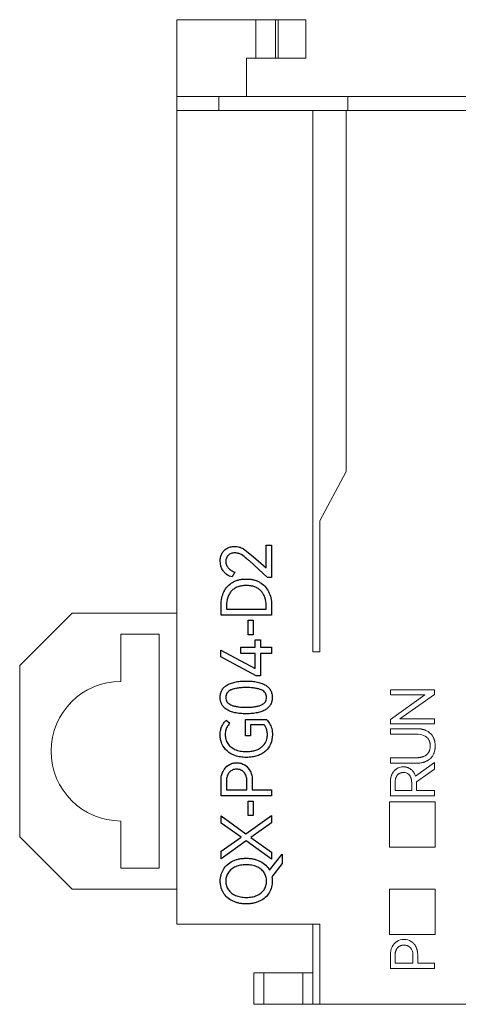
# Model space of a CAD drawing. Header units: millimetres. Extents: x 0 to 427, y 0 to 299.
# Tile 16 of 38: x 104 to 116, y 226 to 255. Entities that reach past the tile are written whole.
import ezdxf

# ---------------------------------------------------------------- set-up
doc = ezdxf.new("R2010")
doc.units = ezdxf.units.MM
doc.header["$LTSCALE"] = 23.1
doc.header["$MEASUREMENT"] = 0
doc.layers.get('0').update_dxf_attribs({"lineweight": 18})
doc.layers.add('丝印-PG04-D2_DXF_CONTINUOUS_LINE', color=7, linetype='Continuous')

msp = doc.modelspace()

# ---------------------------------------------------------------- linework, layer by layer
at = {"color": 7, "linetype": 'Continuous', "lineweight": 0}
for p, q in [((108.338, 228.669), (108.338, 254.569)), ((112.038, 254.569), (108.338, 254.569)), ((110.603, 253.469), (110.603, 254.569)), ((111.169, 254.569), (111.169, 253.469)), ((111.238, 253.469), (111.238, 254.569)), ((112.038, 254.569), (112.038, 253.469)), ((110.338, 252.369), (110.338, 253.469)), ((110.338, 253.469), (112.038, 253.469)), ((108.338, 252.369), (207.338, 252.369)), ((109.538, 252.369), (109.538, 251.969)), ((113.238, 252.369), (113.238, 251.969)), ((108.338, 251.969), (128.511, 251.969)), ((103.838, 236.069), (105.338, 237.569)), ((108.338, 237.569), (105.338, 237.569)), ((106.738, 235.619), (106.738, 236.969)), ((107.838, 236.969), (106.738, 236.969)), ((107.838, 236.969), (107.838, 230.269)), ((103.838, 231.169), (103.838, 236.069)), ((106.738, 230.269), (106.738, 231.619)), ((105.338, 229.669), (103.838, 231.169)), ((106.738, 230.269), (107.838, 230.269)), ((108.338, 229.669), (105.338, 229.669)), ((108.338, 228.669), (112.438, 228.669)), ((112.238, 226.369), (112.238, 228.669)), ((112.438, 228.669), (112.438, 226.369)), ((110.541, 226.369), (110.541, 227.269)), ((112.238, 227.269), (110.541, 227.269)), ((110.834, 227.269), (110.834, 226.369)), ((111.945, 226.369), (111.945, 227.269)), ((110.541, 226.369), (207.138, 226.369))]:
    msp.add_line(p, q, dxfattribs=at)
at = {"color": 32, "linetype": 'Continuous', "lineweight": 0, "true_color": 0xcd6928}
for p, q in [((112.238, 251.969), (112.238, 236.469)), ((113.188, 241.629), (113.188, 251.969)), ((112.438, 240.218), (113.188, 241.629)), ((112.438, 236.469), (112.438, 240.218)), ((112.238, 236.469), (112.438, 236.469)), ((114.456, 235.376), (114.456, 235.231)), ((115.721, 235.376), (114.456, 235.376)), ((114.456, 235.231), (115.446, 235.231)), ((115.446, 235.231), (114.456, 234.528)), ((114.729, 234.543), (115.721, 235.247)), ((115.721, 235.247), (115.721, 235.376)), ((114.456, 234.528), (114.456, 234.398)), ((114.456, 234.398), (115.721, 234.398)), ((115.721, 234.543), (114.729, 234.543)), ((115.721, 234.398), (115.721, 234.543)), ((114.456, 234.263), (114.456, 234.109)), ((115.209, 234.263), (114.456, 234.263)), ((114.456, 234.109), (115.185, 234.109)), ((114.456, 233.43), (114.456, 233.276)), ((115.185, 233.43), (114.456, 233.43)), ((114.456, 233.276), (115.209, 233.276)), ((115.721, 233.296), (115.176, 232.904)), ((115.721, 233.108), (115.721, 233.296)), ((115.202, 232.741), (115.721, 233.108)), ((114.456, 232.726), (114.456, 232.337)), ((114.59, 232.491), (114.59, 232.707)), ((115.067, 232.707), (115.067, 232.491)), ((115.202, 232.491), (115.202, 232.741)), ((115.067, 232.491), (114.59, 232.491)), ((115.721, 232.491), (115.202, 232.491)), ((115.721, 232.337), (115.721, 232.491)), ((114.456, 232.337), (115.721, 232.337)), ((114.456, 227.784), (114.456, 227.395)), ((114.59, 227.549), (114.59, 227.765)), ((115.104, 227.765), (115.104, 227.549)), ((115.239, 227.549), (115.239, 227.784)), ((114.456, 227.395), (115.721, 227.395)), ((115.104, 227.549), (114.59, 227.549)), ((115.721, 227.549), (115.239, 227.549)), ((115.721, 227.395), (115.721, 227.549))]:
    msp.add_line(p, q, dxfattribs=at)
at = {"color": 0, "linetype": 'Continuous', "lineweight": 0}
for p, q in [((114.435, 232.169), (114.435, 230.869)), ((115.735, 232.169), (114.435, 232.169)), ((115.735, 230.869), (115.735, 232.169)), ((114.435, 230.869), (115.735, 230.869)), ((114.435, 229.669), (114.435, 228.369)), ((115.735, 229.669), (114.435, 229.669)), ((115.735, 228.369), (115.735, 229.669)), ((114.435, 228.369), (115.735, 228.369))]:
    msp.add_line(p, q, dxfattribs=at)
at = {"color": 32, "linetype": 'Continuous', "lineweight": 0, "true_color": 0xcd6928}
for points in [[(115.185, 234.109), (115.25, 234.107), (115.307, 234.1), (115.358, 234.089), (115.41, 234.071), (115.455, 234.048), (115.492, 234.022)], [(115.676, 234.034), (115.649, 234.076), (115.616, 234.114), (115.58, 234.148), (115.538, 234.178), (115.492, 234.204)], [(114.831, 233.17), (114.775, 233.166), (114.725, 233.156), (114.677, 233.138), (114.634, 233.114)], [(114.831, 233.007), (114.873, 233.004), (114.911, 232.995), (114.945, 232.979), (114.976, 232.958), (115.003, 232.931)], [(114.645, 228.171), (114.603, 228.14), (114.566, 228.104), (114.534, 228.062), (114.506, 228.013)], [(114.848, 228.228), (114.791, 228.224), (114.739, 228.213), (114.69, 228.195), (114.645, 228.171)], [(115.051, 228.172), (115.006, 228.196), (114.957, 228.214), (114.905, 228.224), (114.848, 228.228)]]:
    msp.add_lwpolyline(points, dxfattribs=at)
at = {"color": 7, "linetype": 'Continuous', "lineweight": 0}
msp.add_arc((106.738, 233.619), 2, 90, 270, dxfattribs=at)
at = {"color": 32, "linetype": 'Continuous', "lineweight": 0, "true_color": 0xcd6928}
for points, knots in [([(115.492, 234.204), (115.482, 234.209), (115.461, 234.218), (115.429, 234.23), (115.402, 234.239), (115.379, 234.244), (115.361, 234.248), (115.343, 234.252), (115.325, 234.255), (115.307, 234.257), (115.291, 234.259), (115.278, 234.26), (115.268, 234.261), (115.259, 234.262), (115.251, 234.262), (115.244, 234.262), (115.239, 234.262), (115.234, 234.263), (115.229, 234.263), (115.225, 234.263), (115.222, 234.263), (115.219, 234.263), (115.217, 234.263), (115.215, 234.263), (115.214, 234.263), (115.213, 234.263), (115.212, 234.263), (115.211, 234.263), (115.21, 234.263), (115.21, 234.263), (115.21, 234.263), (115.209, 234.263), (115.209, 234.263), (115.209, 234.263), (115.209, 234.263), (115.209, 234.263)], [0, 0, 0, 0, 0.125, 0.25, 0.375, 0.4375, 0.5, 0.5625, 0.625, 0.6875, 0.75, 0.78125, 0.8125, 0.84375, 0.875, 0.890625, 0.90625, 0.921875, 0.9375, 0.953125, 0.960937, 0.96875, 0.976562, 0.980469, 0.984375, 0.988281, 0.992187, 0.994141, 0.996094, 0.99707, 0.998047, 0.999023, 0.999512, 0.999756, 1, 1, 1, 1]), ([(115.492, 234.022), (115.501, 234.015), (115.517, 233.999), (115.539, 233.974), (115.554, 233.951), (115.565, 233.931), (115.572, 233.915), (115.578, 233.899), (115.583, 233.882), (115.588, 233.865), (115.591, 233.85), (115.593, 233.838), (115.594, 233.828), (115.596, 233.819), (115.596, 233.811), (115.597, 233.804), (115.597, 233.799), (115.597, 233.794), (115.598, 233.789), (115.598, 233.785), (115.598, 233.781), (115.598, 233.779), (115.598, 233.777), (115.598, 233.775), (115.598, 233.774), (115.598, 233.772), (115.598, 233.771), (115.598, 233.771), (115.598, 233.77), (115.598, 233.77), (115.598, 233.769), (115.598, 233.769), (115.598, 233.769), (115.598, 233.769), (115.598, 233.769), (115.598, 233.769)], [0, 0, 0, 0, 0.125, 0.25, 0.375, 0.4375, 0.5, 0.5625, 0.625, 0.6875, 0.75, 0.78125, 0.8125, 0.84375, 0.875, 0.890625, 0.90625, 0.921875, 0.9375, 0.953125, 0.960938, 0.96875, 0.976563, 0.980469, 0.984375, 0.988281, 0.992188, 0.994141, 0.996094, 0.99707, 0.998047, 0.999023, 0.999512, 0.999756, 1, 1, 1, 1]), ([(115.74, 233.769), (115.74, 233.781), (115.739, 233.807), (115.736, 233.843), (115.732, 233.872), (115.728, 233.895), (115.724, 233.912), (115.72, 233.928), (115.715, 233.944), (115.71, 233.96), (115.705, 233.973), (115.701, 233.983), (115.698, 233.991), (115.694, 233.998), (115.691, 234.004), (115.689, 234.009), (115.687, 234.013), (115.686, 234.016), (115.684, 234.02), (115.682, 234.023), (115.681, 234.025), (115.68, 234.027), (115.679, 234.028), (115.678, 234.03), (115.678, 234.031), (115.677, 234.031), (115.677, 234.032), (115.677, 234.033), (115.676, 234.033), (115.676, 234.033), (115.676, 234.034), (115.676, 234.034), (115.676, 234.034), (115.676, 234.034), (115.676, 234.034), (115.676, 234.034)], [0, 0, 0, 0, 0.125, 0.25, 0.375, 0.4375, 0.5, 0.5625, 0.625, 0.6875, 0.75, 0.78125, 0.8125, 0.84375, 0.875, 0.890625, 0.90625, 0.921875, 0.9375, 0.953125, 0.960938, 0.96875, 0.976563, 0.980469, 0.984375, 0.988281, 0.992188, 0.994141, 0.996094, 0.99707, 0.998047, 0.999023, 0.999512, 0.999756, 1, 1, 1, 1]), ([(115.492, 233.516), (115.483, 233.509), (115.464, 233.496), (115.433, 233.478), (115.405, 233.466), (115.381, 233.457), (115.362, 233.451), (115.342, 233.446), (115.322, 233.442), (115.301, 233.438), (115.283, 233.436), (115.268, 233.434), (115.257, 233.433), (115.245, 233.432), (115.235, 233.431), (115.228, 233.431), (115.222, 233.431), (115.216, 233.43), (115.21, 233.43), (115.204, 233.43), (115.2, 233.43), (115.197, 233.43), (115.195, 233.43), (115.193, 233.43), (115.191, 233.43), (115.19, 233.43), (115.188, 233.43), (115.187, 233.43), (115.187, 233.43), (115.186, 233.43), (115.186, 233.43), (115.185, 233.43), (115.185, 233.43), (115.185, 233.43), (115.185, 233.43), (115.185, 233.43)], [0, 0, 0, 0, 0.125, 0.25, 0.375, 0.4375, 0.5, 0.5625, 0.625, 0.6875, 0.75, 0.78125, 0.8125, 0.84375, 0.875, 0.890625, 0.90625, 0.921875, 0.9375, 0.953125, 0.960938, 0.96875, 0.976563, 0.980469, 0.984375, 0.988281, 0.992188, 0.994141, 0.996094, 0.99707, 0.998047, 0.999023, 0.999512, 0.999756, 1, 1, 1, 1]), ([(115.598, 233.769), (115.598, 233.755), (115.597, 233.728), (115.592, 233.69), (115.585, 233.661), (115.578, 233.638), (115.572, 233.622), (115.565, 233.607), (115.557, 233.592), (115.548, 233.578), (115.54, 233.567), (115.533, 233.558), (115.528, 233.551), (115.522, 233.545), (115.518, 233.54), (115.514, 233.536), (115.511, 233.533), (115.508, 233.53), (115.505, 233.527), (115.502, 233.525), (115.5, 233.523), (115.498, 233.522), (115.497, 233.521), (115.496, 233.52), (115.495, 233.519), (115.494, 233.518), (115.494, 233.518), (115.493, 233.517), (115.493, 233.517), (115.492, 233.517), (115.492, 233.517), (115.492, 233.517), (115.492, 233.516), (115.492, 233.516), (115.492, 233.516), (115.492, 233.516)], [0, 0, 0, 0, 0.125, 0.25, 0.375, 0.4375, 0.5, 0.5625, 0.625, 0.6875, 0.75, 0.78125, 0.8125, 0.84375, 0.875, 0.890625, 0.90625, 0.921875, 0.9375, 0.953125, 0.960938, 0.96875, 0.976563, 0.980469, 0.984375, 0.988281, 0.992188, 0.994141, 0.996094, 0.99707, 0.998047, 0.999023, 0.999512, 0.999756, 1, 1, 1, 1]), ([(115.598, 233.407), (115.61, 233.417), (115.632, 233.44), (115.661, 233.478), (115.681, 233.511), (115.695, 233.54), (115.705, 233.562), (115.713, 233.585), (115.72, 233.609), (115.726, 233.634), (115.73, 233.655), (115.733, 233.672), (115.735, 233.685), (115.736, 233.699), (115.737, 233.71), (115.738, 233.719), (115.739, 233.726), (115.739, 233.733), (115.739, 233.74), (115.739, 233.746), (115.74, 233.751), (115.74, 233.754), (115.74, 233.757), (115.74, 233.76), (115.74, 233.761), (115.74, 233.763), (115.74, 233.765), (115.74, 233.766), (115.74, 233.767), (115.74, 233.767), (115.74, 233.768), (115.74, 233.768), (115.74, 233.768), (115.74, 233.768), (115.74, 233.769), (115.74, 233.769)], [0, 0, 0, 0, 0.125, 0.25, 0.375, 0.4375, 0.5, 0.5625, 0.625, 0.6875, 0.75, 0.78125, 0.8125, 0.84375, 0.875, 0.890625, 0.90625, 0.921875, 0.9375, 0.953125, 0.960937, 0.96875, 0.976562, 0.980469, 0.984375, 0.988281, 0.992187, 0.994141, 0.996094, 0.99707, 0.998047, 0.999023, 0.999512, 0.999756, 1, 1, 1, 1]), ([(115.209, 233.276), (115.23, 233.276), (115.27, 233.277), (115.327, 233.283), (115.371, 233.292), (115.405, 233.301), (115.43, 233.308), (115.454, 233.317), (115.477, 233.327), (115.499, 233.338), (115.517, 233.347), (115.531, 233.356), (115.541, 233.362), (115.551, 233.369), (115.559, 233.375), (115.566, 233.38), (115.571, 233.383), (115.575, 233.387), (115.58, 233.391), (115.584, 233.394), (115.587, 233.397), (115.589, 233.398), (115.591, 233.4), (115.593, 233.401), (115.594, 233.402), (115.595, 233.403), (115.596, 233.404), (115.596, 233.405), (115.597, 233.405), (115.597, 233.406), (115.598, 233.406), (115.598, 233.406), (115.598, 233.406), (115.598, 233.406), (115.598, 233.407), (115.598, 233.407)], [0, 0, 0, 0, 0.125, 0.25, 0.375, 0.4375, 0.5, 0.5625, 0.625, 0.6875, 0.75, 0.78125, 0.8125, 0.84375, 0.875, 0.890625, 0.90625, 0.921875, 0.9375, 0.953125, 0.960938, 0.96875, 0.976563, 0.980469, 0.984375, 0.988281, 0.992188, 0.994141, 0.996094, 0.99707, 0.998047, 0.999023, 0.999512, 0.999756, 1, 1, 1, 1]), ([(114.502, 232.957), (114.498, 232.948), (114.491, 232.931), (114.482, 232.904), (114.475, 232.881), (114.47, 232.863), (114.467, 232.848), (114.464, 232.834), (114.462, 232.819), (114.46, 232.804), (114.459, 232.791), (114.458, 232.781), (114.457, 232.773), (114.457, 232.766), (114.456, 232.759), (114.456, 232.754), (114.456, 232.75), (114.456, 232.746), (114.456, 232.742), (114.456, 232.738), (114.456, 232.736), (114.456, 232.734), (114.456, 232.732), (114.456, 232.731), (114.456, 232.73), (114.456, 232.729), (114.456, 232.728), (114.456, 232.727), (114.456, 232.727), (114.456, 232.726), (114.456, 232.726), (114.456, 232.726), (114.456, 232.726), (114.456, 232.726), (114.456, 232.726), (114.456, 232.726)], [0, 0, 0, 0, 0.125, 0.25, 0.375, 0.4375, 0.5, 0.5625, 0.625, 0.6875, 0.75, 0.78125, 0.8125, 0.84375, 0.875, 0.890625, 0.90625, 0.921875, 0.9375, 0.953125, 0.960937, 0.96875, 0.976562, 0.980469, 0.984375, 0.988281, 0.992187, 0.994141, 0.996094, 0.99707, 0.998047, 0.999023, 0.999512, 0.999756, 1, 1, 1, 1]), ([(114.634, 233.114), (114.627, 233.109), (114.613, 233.099), (114.594, 233.083), (114.579, 233.069), (114.567, 233.056), (114.558, 233.046), (114.55, 233.036), (114.543, 233.026), (114.535, 233.015), (114.529, 233.006), (114.524, 232.999), (114.521, 232.993), (114.518, 232.987), (114.515, 232.982), (114.513, 232.978), (114.511, 232.975), (114.51, 232.972), (114.508, 232.969), (114.507, 232.966), (114.506, 232.964), (114.505, 232.963), (114.504, 232.961), (114.504, 232.96), (114.504, 232.96), (114.503, 232.959), (114.503, 232.958), (114.503, 232.958), (114.503, 232.957), (114.502, 232.957), (114.502, 232.957), (114.502, 232.957), (114.502, 232.957), (114.502, 232.957), (114.502, 232.957), (114.502, 232.957)], [0, 0, 0, 0, 0.125, 0.25, 0.375, 0.4375, 0.5, 0.5625, 0.625, 0.6875, 0.75, 0.78125, 0.8125, 0.84375, 0.875, 0.890625, 0.90625, 0.921875, 0.9375, 0.953125, 0.960937, 0.96875, 0.976562, 0.980469, 0.984375, 0.988281, 0.992187, 0.994141, 0.996094, 0.99707, 0.998047, 0.999023, 0.999512, 0.999756, 1, 1, 1, 1]), ([(114.657, 232.931), (114.662, 232.937), (114.674, 232.949), (114.692, 232.965), (114.709, 232.976), (114.723, 232.983), (114.733, 232.988), (114.744, 232.993), (114.756, 232.997), (114.767, 233), (114.777, 233.002), (114.786, 233.004), (114.792, 233.005), (114.798, 233.006), (114.803, 233.006), (114.808, 233.007), (114.811, 233.007), (114.814, 233.007), (114.817, 233.007), (114.82, 233.007), (114.822, 233.007), (114.824, 233.007), (114.825, 233.007), (114.826, 233.007), (114.827, 233.007), (114.828, 233.007), (114.829, 233.007), (114.829, 233.007), (114.83, 233.007), (114.83, 233.007), (114.83, 233.007), (114.83, 233.007), (114.831, 233.007), (114.831, 233.007), (114.831, 233.007), (114.831, 233.007)], [0, 0, 0, 0, 0.125, 0.25, 0.375, 0.4375, 0.5, 0.5625, 0.625, 0.6875, 0.75, 0.78125, 0.8125, 0.84375, 0.875, 0.890625, 0.90625, 0.921875, 0.9375, 0.953125, 0.960938, 0.96875, 0.976563, 0.980469, 0.984375, 0.988281, 0.992188, 0.994141, 0.996094, 0.99707, 0.998047, 0.999023, 0.999512, 0.999756, 1, 1, 1, 1]), ([(115.046, 233.099), (115.038, 233.105), (115.023, 233.116), (114.999, 233.13), (114.977, 233.141), (114.96, 233.148), (114.947, 233.152), (114.933, 233.157), (114.919, 233.16), (114.905, 233.163), (114.893, 233.165), (114.883, 233.167), (114.876, 233.168), (114.869, 233.168), (114.862, 233.169), (114.857, 233.169), (114.854, 233.169), (114.85, 233.17), (114.846, 233.17), (114.843, 233.17), (114.84, 233.17), (114.838, 233.17), (114.837, 233.17), (114.835, 233.17), (114.834, 233.17), (114.834, 233.17), (114.833, 233.17), (114.832, 233.17), (114.832, 233.17), (114.831, 233.17), (114.831, 233.17), (114.831, 233.17), (114.831, 233.17), (114.831, 233.17), (114.831, 233.17), (114.831, 233.17)], [0, 0, 0, 0, 0.125, 0.25, 0.375, 0.4375, 0.5, 0.5625, 0.625, 0.6875, 0.75, 0.78125, 0.8125, 0.84375, 0.875, 0.890625, 0.90625, 0.921875, 0.9375, 0.953125, 0.960938, 0.96875, 0.976563, 0.980469, 0.984375, 0.988281, 0.992188, 0.994141, 0.996094, 0.99707, 0.998047, 0.999023, 0.999512, 0.999756, 1, 1, 1, 1]), ([(115.176, 232.904), (115.173, 232.914), (115.166, 232.934), (115.154, 232.963), (115.142, 232.985), (115.132, 233.002), (115.124, 233.015), (115.116, 233.027), (115.107, 233.039), (115.098, 233.05), (115.09, 233.059), (115.083, 233.066), (115.078, 233.071), (115.073, 233.076), (115.069, 233.08), (115.065, 233.083), (115.062, 233.085), (115.06, 233.088), (115.057, 233.09), (115.055, 233.092), (115.053, 233.093), (115.051, 233.095), (115.05, 233.096), (115.049, 233.096), (115.049, 233.097), (115.048, 233.097), (115.047, 233.098), (115.047, 233.098), (115.047, 233.099), (115.046, 233.099), (115.046, 233.099), (115.046, 233.099), (115.046, 233.099), (115.046, 233.099), (115.046, 233.099), (115.046, 233.099)], [0, 0, 0, 0, 0.125, 0.25, 0.375, 0.4375, 0.5, 0.5625, 0.625, 0.6875, 0.75, 0.78125, 0.8125, 0.84375, 0.875, 0.890625, 0.90625, 0.921875, 0.9375, 0.953125, 0.960937, 0.96875, 0.976562, 0.980469, 0.984375, 0.988281, 0.992187, 0.994141, 0.996094, 0.99707, 0.998047, 0.999023, 0.999512, 0.999756, 1, 1, 1, 1]), ([(114.59, 232.707), (114.59, 232.719), (114.591, 232.743), (114.594, 232.776), (114.598, 232.802), (114.603, 232.822), (114.607, 232.836), (114.611, 232.85), (114.616, 232.863), (114.622, 232.876), (114.627, 232.886), (114.631, 232.894), (114.634, 232.899), (114.638, 232.905), (114.641, 232.909), (114.643, 232.913), (114.645, 232.916), (114.647, 232.918), (114.649, 232.921), (114.65, 232.923), (114.652, 232.925), (114.653, 232.926), (114.654, 232.927), (114.654, 232.928), (114.655, 232.928), (114.655, 232.929), (114.656, 232.929), (114.656, 232.93), (114.656, 232.93), (114.656, 232.93), (114.657, 232.93), (114.657, 232.93), (114.657, 232.931), (114.657, 232.931), (114.657, 232.931)], [0, 0, 0, 0, 0.125, 0.25, 0.375, 0.4375, 0.5, 0.5625, 0.625, 0.6875, 0.75, 0.78125, 0.8125, 0.84375, 0.875, 0.890625, 0.90625, 0.921875, 0.9375, 0.953125, 0.960937, 0.96875, 0.976562, 0.980469, 0.984375, 0.988281, 0.992187, 0.994141, 0.996094, 0.99707, 0.998047, 0.999023, 0.999512, 1, 1, 1, 1]), ([(115.003, 232.931), (115.008, 232.924), (115.018, 232.911), (115.031, 232.888), (115.041, 232.868), (115.047, 232.85), (115.051, 232.836), (115.055, 232.822), (115.058, 232.807), (115.061, 232.792), (115.063, 232.779), (115.064, 232.768), (115.065, 232.759), (115.066, 232.751), (115.066, 232.744), (115.067, 232.738), (115.067, 232.734), (115.067, 232.729), (115.067, 232.725), (115.067, 232.721), (115.067, 232.718), (115.067, 232.716), (115.067, 232.714), (115.067, 232.712), (115.067, 232.711), (115.067, 232.71), (115.067, 232.709), (115.067, 232.708), (115.067, 232.708), (115.067, 232.708), (115.067, 232.707), (115.067, 232.707), (115.067, 232.707), (115.067, 232.707), (115.067, 232.707), (115.067, 232.707)], [0, 0, 0, 0, 0.125, 0.25, 0.375, 0.4375, 0.5, 0.5625, 0.625, 0.6875, 0.75, 0.78125, 0.8125, 0.84375, 0.875, 0.890625, 0.90625, 0.921875, 0.9375, 0.953125, 0.960938, 0.96875, 0.976563, 0.980469, 0.984375, 0.988281, 0.992188, 0.994141, 0.996094, 0.99707, 0.998047, 0.999023, 0.999512, 0.999756, 1, 1, 1, 1]), ([(115.189, 228.015), (115.185, 228.023), (115.177, 228.039), (115.162, 228.063), (115.15, 228.081), (115.139, 228.095), (115.13, 228.105), (115.121, 228.114), (115.112, 228.124), (115.103, 228.132), (115.095, 228.14), (115.088, 228.145), (115.083, 228.149), (115.078, 228.153), (115.074, 228.157), (115.07, 228.159), (115.067, 228.161), (115.065, 228.163), (115.062, 228.165), (115.06, 228.166), (115.058, 228.167), (115.057, 228.168), (115.055, 228.169), (115.054, 228.17), (115.054, 228.17), (115.053, 228.171), (115.053, 228.171), (115.052, 228.171), (115.052, 228.171), (115.052, 228.172), (115.051, 228.172), (115.051, 228.172), (115.051, 228.172), (115.051, 228.172), (115.051, 228.172), (115.051, 228.172)], [0, 0, 0, 0, 0.125, 0.25, 0.375, 0.4375, 0.5, 0.5625, 0.625, 0.6875, 0.75, 0.78125, 0.8125, 0.84375, 0.875, 0.890625, 0.90625, 0.921875, 0.9375, 0.953125, 0.960937, 0.96875, 0.976562, 0.980469, 0.984375, 0.988281, 0.992187, 0.994141, 0.996094, 0.99707, 0.998047, 0.999023, 0.999512, 0.999756, 1, 1, 1, 1]), ([(114.59, 227.765), (114.59, 227.777), (114.591, 227.8), (114.594, 227.834), (114.599, 227.859), (114.604, 227.879), (114.608, 227.893), (114.613, 227.907), (114.619, 227.92), (114.625, 227.933), (114.63, 227.943), (114.635, 227.951), (114.638, 227.956), (114.642, 227.962), (114.645, 227.966), (114.648, 227.97), (114.65, 227.973), (114.652, 227.975), (114.654, 227.978), (114.656, 227.98), (114.657, 227.982), (114.658, 227.983), (114.659, 227.984), (114.66, 227.985), (114.661, 227.985), (114.661, 227.986), (114.662, 227.986), (114.662, 227.987), (114.662, 227.987), (114.662, 227.987), (114.663, 227.988), (114.663, 227.988), (114.663, 227.988), (114.663, 227.988), (114.663, 227.988), (114.663, 227.988)], [0, 0, 0, 0, 0.125, 0.25, 0.375, 0.4375, 0.5, 0.5625, 0.625, 0.6875, 0.75, 0.78125, 0.8125, 0.84375, 0.875, 0.890625, 0.90625, 0.921875, 0.9375, 0.953125, 0.960938, 0.96875, 0.976563, 0.980469, 0.984375, 0.988281, 0.992188, 0.994141, 0.996094, 0.99707, 0.998047, 0.999023, 0.999512, 0.999756, 1, 1, 1, 1]), ([(114.663, 227.988), (114.669, 227.994), (114.681, 228.006), (114.702, 228.022), (114.719, 228.033), (114.734, 228.041), (114.745, 228.046), (114.757, 228.051), (114.769, 228.055), (114.782, 228.058), (114.792, 228.06), (114.801, 228.062), (114.807, 228.063), (114.814, 228.064), (114.819, 228.064), (114.824, 228.065), (114.827, 228.065), (114.831, 228.065), (114.834, 228.065), (114.837, 228.065), (114.839, 228.065), (114.841, 228.066), (114.842, 228.066), (114.844, 228.066), (114.844, 228.066), (114.845, 228.066), (114.846, 228.066), (114.847, 228.066), (114.847, 228.066), (114.847, 228.066), (114.847, 228.066), (114.848, 228.066), (114.848, 228.066), (114.848, 228.066), (114.848, 228.066), (114.848, 228.066)], [0, 0, 0, 0, 0.125, 0.25, 0.375, 0.4375, 0.5, 0.5625, 0.625, 0.6875, 0.75, 0.78125, 0.8125, 0.84375, 0.875, 0.890625, 0.90625, 0.921875, 0.9375, 0.953125, 0.960938, 0.96875, 0.976563, 0.980469, 0.984375, 0.988281, 0.992188, 0.994141, 0.996094, 0.99707, 0.998047, 0.999023, 0.999512, 0.999756, 1, 1, 1, 1]), ([(114.848, 228.066), (114.857, 228.066), (114.876, 228.065), (114.902, 228.061), (114.923, 228.056), (114.939, 228.051), (114.95, 228.046), (114.962, 228.041), (114.973, 228.035), (114.983, 228.029), (114.992, 228.023), (114.999, 228.018), (115.004, 228.014), (115.009, 228.01), (115.013, 228.007), (115.016, 228.004), (115.018, 228.002), (115.021, 228), (115.023, 227.997), (115.025, 227.995), (115.026, 227.994), (115.028, 227.993), (115.028, 227.992), (115.029, 227.991), (115.03, 227.99), (115.03, 227.99), (115.031, 227.989), (115.031, 227.989), (115.031, 227.988), (115.032, 227.988), (115.032, 227.988), (115.032, 227.988), (115.032, 227.988), (115.032, 227.988), (115.032, 227.988), (115.032, 227.988)], [0, 0, 0, 0, 0.125, 0.25, 0.375, 0.4375, 0.5, 0.5625, 0.625, 0.6875, 0.75, 0.78125, 0.8125, 0.84375, 0.875, 0.890625, 0.90625, 0.921875, 0.9375, 0.953125, 0.960937, 0.96875, 0.976562, 0.980469, 0.984375, 0.988281, 0.992187, 0.994141, 0.996094, 0.99707, 0.998047, 0.999023, 0.999512, 0.999756, 1, 1, 1, 1]), ([(115.239, 227.784), (115.239, 227.795), (115.238, 227.816), (115.236, 227.847), (115.232, 227.872), (115.229, 227.892), (115.226, 227.906), (115.223, 227.921), (115.219, 227.935), (115.215, 227.949), (115.212, 227.96), (115.209, 227.969), (115.206, 227.976), (115.204, 227.982), (115.201, 227.988), (115.199, 227.992), (115.198, 227.995), (115.197, 227.999), (115.195, 228.002), (115.194, 228.005), (115.193, 228.007), (115.192, 228.008), (115.192, 228.01), (115.191, 228.011), (115.191, 228.011), (115.19, 228.012), (115.19, 228.013), (115.19, 228.013), (115.19, 228.014), (115.19, 228.014), (115.19, 228.014), (115.189, 228.014), (115.189, 228.014), (115.189, 228.015), (115.189, 228.015), (115.189, 228.015)], [0, 0, 0, 0, 0.125, 0.25, 0.375, 0.4375, 0.5, 0.5625, 0.625, 0.6875, 0.75, 0.78125, 0.8125, 0.84375, 0.875, 0.890625, 0.90625, 0.921875, 0.9375, 0.953125, 0.960938, 0.96875, 0.976563, 0.980469, 0.984375, 0.988281, 0.992188, 0.994141, 0.996094, 0.99707, 0.998047, 0.999023, 0.999512, 0.999756, 1, 1, 1, 1])]:
    msp.add_open_spline(points, degree=3, knots=knots, dxfattribs=at)
for points in [[(114.506, 228.013), (114.472, 227.946), (114.456, 227.869), (114.456, 227.784)], [(115.032, 227.988), (115.08, 227.936), (115.104, 227.862), (115.104, 227.765)]]:
    msp.add_open_spline(points, degree=3, dxfattribs=at)
at = {"layer": '丝印-PG04-D2_DXF_CONTINUOUS_LINE', "color": 32, "linetype": 'Continuous', "true_color": 0xcd6928}
for p, q in [((110.896, 238.867), (110.896, 239.521)), ((110.896, 239.521), (111.052, 239.521)), ((111.052, 239.521), (111.052, 238.598)), ((110.245, 239.417), (110.529, 239.199)), ((110.529, 239.199), (110.896, 238.867)), ((110.94, 238.598), (110.418, 239.066)), ((110.003, 238.75), (109.922, 238.608)), ((111.052, 238.598), (110.94, 238.598)), ((109.606, 237.513), (109.606, 237.808)), ((109.76, 237.784), (109.76, 237.688)), ((110.896, 237.688), (110.896, 237.784)), ((111.052, 237.808), (111.052, 237.513)), ((111.052, 237.513), (109.606, 237.513)), ((109.76, 237.688), (110.896, 237.688)), ((110.384, 236.95), (110.384, 237.369)), ((110.384, 237.369), (110.526, 237.369)), ((110.526, 237.369), (110.526, 236.95)), ((110.526, 236.95), (110.384, 236.95)), ((110.58, 236.596), (110.58, 236.804)), ((110.58, 236.804), (110.732, 236.804)), ((110.732, 236.804), (110.732, 236.596)), ((109.604, 236.324), (109.604, 236.515)), ((109.604, 236.515), (110.58, 235.986)), ((110.609, 235.781), (109.604, 236.324)), ((110.175, 236.421), (110.175, 236.596)), ((110.175, 236.596), (110.58, 236.596)), ((110.58, 236.421), (110.175, 236.421)), ((110.58, 235.986), (110.58, 236.421)), ((110.732, 236.596), (111.052, 236.596)), ((110.732, 236.421), (110.732, 235.781)), ((111.052, 236.421), (110.732, 236.421)), ((111.052, 236.596), (111.052, 236.421)), ((110.732, 235.781), (110.609, 235.781)), ((109.756, 234.509), (109.862, 234.418)), ((110.311, 234.06), (110.311, 234.527)), ((110.311, 234.527), (110.911, 234.527)), ((110.447, 234.375), (110.447, 234.06)), ((110.842, 234.375), (110.447, 234.375)), ((110.447, 234.06), (110.311, 234.06)), ((109.606, 232.336), (109.606, 232.78)), ((109.76, 232.758), (109.76, 232.511)), ((110.346, 232.511), (110.346, 232.758)), ((110.501, 232.78), (110.501, 232.511)), ((109.76, 232.511), (110.346, 232.511)), ((110.501, 232.511), (111.052, 232.511)), ((111.052, 232.511), (111.052, 232.336)), ((111.052, 232.336), (109.606, 232.336)), ((110.385, 231.773), (110.385, 232.192)), ((110.385, 232.192), (110.527, 232.192)), ((110.527, 232.192), (110.527, 231.773)), ((109.606, 231.561), (109.606, 231.764)), ((109.606, 231.764), (110.32, 231.253)), ((110.181, 231.16), (109.606, 231.561)), ((110.32, 231.253), (111.052, 231.778)), ((110.527, 231.773), (110.385, 231.773)), ((111.052, 231.563), (110.462, 231.144)), ((111.052, 231.778), (111.052, 231.563)), ((109.606, 230.757), (110.181, 231.16)), ((110.321, 231.051), (109.606, 230.539)), ((111.052, 230.526), (110.321, 231.051)), ((110.462, 231.144), (111.052, 230.729)), ((109.606, 230.539), (109.606, 230.757)), ((111.052, 230.729), (111.052, 230.526)), ((110.995, 230.211), (111.353, 230.667)), ((111.353, 230.402), (111.062, 230.023)), ((111.353, 230.667), (111.353, 230.402))]:
    msp.add_line(p, q, dxfattribs=at)
for points, knots in [([(109.922, 238.608), (109.872, 238.621), (109.798, 238.653), (109.718, 238.719), (109.621, 238.836), (109.569, 239.003), (109.588, 239.175), (109.624, 239.277), (109.685, 239.365), (109.77, 239.432), (109.857, 239.467), (109.935, 239.481), (110.018, 239.485), (110.103, 239.475), (110.183, 239.448), (110.223, 239.429), (110.244, 239.418), (110.245, 239.417)], [0, 0, 0, 0, 0.1031, 0.152615, 0.202764, 0.398833, 0.470894, 0.540169, 0.608101, 0.677029, 0.749984, 0.789107, 0.830807, 0.913073, 0.954253, 0.996263, 1, 1, 1, 1]), ([(110.188, 239.248), (110.161, 239.264), (110.116, 239.283), (110.054, 239.295), (110.002, 239.298), (109.947, 239.295), (109.878, 239.279), (109.806, 239.234), (109.761, 239.166), (109.743, 239.104), (109.739, 239.054), (109.743, 239.003), (109.762, 238.936), (109.81, 238.861), (109.896, 238.791), (109.966, 238.761), (110.003, 238.75)], [0, 0, 0, 0, 0.092706, 0.139095, 0.186494, 0.244826, 0.297578, 0.393298, 0.484558, 0.530926, 0.580018, 0.630628, 0.679714, 0.779914, 0.886104, 1, 1, 1, 1]), ([(110.418, 239.066), (110.395, 239.087), (110.322, 239.151), (110.246, 239.214), (110.188, 239.248)], [0, 0, 0, 0, 0.314392, 1, 1, 1, 1]), ([(109.606, 237.808), (109.606, 237.875), (109.618, 238.006), (109.682, 238.189), (109.788, 238.345), (109.911, 238.442), (110.024, 238.499), (110.118, 238.529), (110.22, 238.547), (110.327, 238.552), (110.434, 238.547), (110.537, 238.529), (110.631, 238.499), (110.744, 238.444), (110.867, 238.347), (110.974, 238.191), (111.039, 238.008), (111.052, 237.875), (111.052, 237.808)], [0, 0, 0, 0, 0.08655, 0.168218, 0.246916, 0.325665, 0.366516, 0.408518, 0.452506, 0.499208, 0.546252, 0.590474, 0.632574, 0.673367, 0.752032, 0.830822, 0.912837, 1, 1, 1, 1]), ([(110.896, 237.784), (110.896, 237.866), (110.881, 237.987), (110.816, 238.127), (110.751, 238.213), (110.667, 238.282), (110.567, 238.331), (110.473, 238.354), (110.392, 238.363), (110.327, 238.365), (110.262, 238.363), (110.182, 238.354), (110.089, 238.33), (109.989, 238.281), (109.906, 238.212), (109.84, 238.126), (109.775, 237.986), (109.76, 237.865), (109.76, 237.784)], [0, 0, 0, 0, 0.133518, 0.193015, 0.25079, 0.308376, 0.367409, 0.43076, 0.464838, 0.500818, 0.536326, 0.570011, 0.63284, 0.691734, 0.749542, 0.807617, 0.867174, 1, 1, 1, 1]), ([(110.325, 234.69), (110.297, 234.69), (110.24, 234.691), (110.133, 234.698), (110.011, 234.716), (109.88, 234.753), (109.772, 234.806), (109.686, 234.874), (109.623, 234.956), (109.593, 235.036), (109.582, 235.104), (109.579, 235.158), (109.582, 235.212), (109.593, 235.281), (109.623, 235.361), (109.685, 235.444), (109.771, 235.512), (109.879, 235.565), (110.009, 235.602), (110.132, 235.62), (110.241, 235.627), (110.299, 235.628), (110.329, 235.628)], [0, 0, 0, 0, 0.043213, 0.085465, 0.162287, 0.229873, 0.289864, 0.343904, 0.394296, 0.444627, 0.470961, 0.498579, 0.52645, 0.553004, 0.60364, 0.654096, 0.707905, 0.767634, 0.835289, 0.912367, 0.954813, 1, 1, 1, 1]), ([(110.329, 235.628), (110.358, 235.628), (110.416, 235.627), (110.524, 235.62), (110.646, 235.602), (110.776, 235.565), (110.884, 235.512), (110.969, 235.444), (111.03, 235.361), (111.06, 235.281), (111.072, 235.212), (111.074, 235.158), (111.072, 235.104), (111.06, 235.036), (111.03, 234.956), (110.968, 234.874), (110.883, 234.806), (110.775, 234.753), (110.645, 234.716), (110.523, 234.698), (110.416, 234.691), (110.357, 234.69), (110.326, 234.69), (110.325, 234.69)], [0, 0, 0, 0, 0.044951, 0.087179, 0.163871, 0.231205, 0.290681, 0.344313, 0.394676, 0.445281, 0.471831, 0.499701, 0.527326, 0.553673, 0.604017, 0.654327, 0.708099, 0.767762, 0.835024, 0.911488, 0.953539, 0.998267, 1, 1, 1, 1]), ([(110.323, 235.441), (110.301, 235.44), (110.256, 235.44), (110.171, 235.436), (110.074, 235.426), (109.972, 235.405), (109.868, 235.369), (109.784, 235.309), (109.745, 235.225), (109.737, 235.158), (109.745, 235.091), (109.784, 235.007), (109.868, 234.948), (109.972, 234.912), (110.074, 234.892), (110.171, 234.882), (110.258, 234.878), (110.305, 234.877), (110.329, 234.877)], [0, 0, 0, 0, 0.046375, 0.093169, 0.177192, 0.249049, 0.309788, 0.406858, 0.451323, 0.498523, 0.545677, 0.590075, 0.686699, 0.747346, 0.819061, 0.903102, 0.949928, 1, 1, 1, 1]), ([(110.329, 234.877), (110.352, 234.877), (110.398, 234.878), (110.484, 234.882), (110.58, 234.892), (110.681, 234.912), (110.784, 234.948), (110.868, 235.008), (110.906, 235.091), (110.914, 235.158), (110.906, 235.225), (110.868, 235.309), (110.786, 235.369), (110.683, 235.405), (110.581, 235.426), (110.485, 235.436), (110.399, 235.44), (110.351, 235.441), (110.325, 235.441), (110.323, 235.441)], [0, 0, 0, 0, 0.049436, 0.095666, 0.178696, 0.249723, 0.309963, 0.406285, 0.450566, 0.497681, 0.544869, 0.589222, 0.685492, 0.745587, 0.816767, 0.900114, 0.94658, 0.996318, 1, 1, 1, 1]), ([(109.58, 234.071), (109.58, 234.08), (109.58, 234.112), (109.582, 234.166), (109.597, 234.251), (109.63, 234.344), (109.688, 234.436), (109.733, 234.487), (109.756, 234.509)], [0, 0, 0, 0, 0.050546, 0.198043, 0.334748, 0.582496, 0.803508, 1, 1, 1, 1]), ([(109.862, 234.418), (109.836, 234.394), (109.787, 234.337), (109.745, 234.25), (109.727, 234.168), (109.723, 234.099), (109.727, 234.028), (109.745, 233.938), (109.791, 233.835), (109.883, 233.734), (110.006, 233.661), (110.128, 233.625), (110.237, 233.611), (110.317, 233.607), (110.392, 233.609), (110.477, 233.617), (110.575, 233.637), (110.68, 233.677), (110.798, 233.749), (110.88, 233.852), (110.91, 233.938), (110.916, 233.963)], [0, 0, 0, 0, 0.054531, 0.112578, 0.144972, 0.180812, 0.217787, 0.252871, 0.319837, 0.386342, 0.456849, 0.534882, 0.577545, 0.623203, 0.657841, 0.690869, 0.752527, 0.808996, 0.861527, 0.961144, 1, 1, 1, 1]), ([(110.916, 233.963), (110.919, 233.971), (110.929, 234.016), (110.937, 234.098), (110.926, 234.205), (110.897, 234.299), (110.863, 234.353), (110.842, 234.375)], [0, 0, 0, 0, 0.060677, 0.319085, 0.566003, 0.796261, 1, 1, 1, 1]), ([(110.911, 234.527), (110.946, 234.494), (111.007, 234.411), (111.065, 234.259), (111.077, 234.145), (111.077, 234.084)], [0, 0, 0, 0, 0.293313, 0.625171, 1, 1, 1, 1]), ([(111.077, 234.084), (111.077, 233.996), (111.047, 233.82), (110.915, 233.639), (110.771, 233.538), (110.641, 233.482), (110.519, 233.454), (110.413, 233.442), (110.329, 233.439), (110.245, 233.442), (110.14, 233.454), (110.018, 233.483), (109.888, 233.542), (109.744, 233.645), (109.639, 233.791), (109.59, 233.952), (109.581, 234.033), (109.58, 234.071)], [0, 0, 0, 0, 0.120809, 0.235141, 0.294884, 0.358522, 0.427635, 0.464687, 0.503632, 0.542273, 0.579103, 0.648099, 0.71208, 0.772496, 0.888452, 0.94828, 1, 1, 1, 1]), ([(109.606, 232.78), (109.606, 232.826), (109.614, 232.917), (109.669, 233.079), (109.781, 233.211), (109.911, 233.269), (109.991, 233.285), (110.054, 233.289), (110.117, 233.285), (110.197, 233.269), (110.327, 233.213), (110.439, 233.081), (110.492, 232.918), (110.501, 232.827), (110.501, 232.78)], [0, 0, 0, 0, 0.09231, 0.178815, 0.338329, 0.417438, 0.457901, 0.499999, 0.542096, 0.582542, 0.661499, 0.820128, 0.906733, 1, 1, 1, 1]), ([(110.346, 232.758), (110.346, 232.808), (110.337, 232.9), (110.283, 233), (110.222, 233.053), (110.171, 233.082), (110.114, 233.099), (110.054, 233.104), (109.993, 233.099), (109.936, 233.082), (109.885, 233.053), (109.824, 233), (109.769, 232.9), (109.76, 232.808), (109.76, 232.758)], [0, 0, 0, 0, 0.145674, 0.268097, 0.325791, 0.381812, 0.438839, 0.499407, 0.560031, 0.617227, 0.673515, 0.731542, 0.854295, 1, 1, 1, 1]), ([(109.584, 229.854), (109.583, 229.869), (109.582, 229.914), (109.586, 229.988), (109.603, 230.075), (109.632, 230.158), (109.686, 230.26), (109.782, 230.375), (109.908, 230.458), (110.023, 230.507), (110.119, 230.534), (110.221, 230.549), (110.329, 230.554), (110.438, 230.549), (110.544, 230.532), (110.643, 230.503), (110.761, 230.451), (110.89, 230.361), (110.966, 230.263), (110.995, 230.211)], [0, 0, 0, 0, 0.022876, 0.069638, 0.114832, 0.159328, 0.204032, 0.293379, 0.386421, 0.435568, 0.486218, 0.539135, 0.594992, 0.653184, 0.708138, 0.760612, 0.811477, 0.907659, 1, 1, 1, 1]), ([(110.325, 230.367), (110.298, 230.367), (110.244, 230.365), (110.141, 230.351), (110.023, 230.316), (109.902, 230.247), (109.81, 230.151), (109.763, 230.052), (109.745, 229.967), (109.741, 229.899), (109.745, 229.831), (109.763, 229.745), (109.81, 229.646), (109.902, 229.55), (110.023, 229.481), (110.141, 229.446), (110.244, 229.433), (110.299, 229.43), (110.327, 229.43)], [0, 0, 0, 0, 0.049135, 0.09673, 0.185574, 0.266878, 0.343377, 0.419176, 0.458326, 0.499422, 0.540517, 0.579667, 0.655467, 0.731965, 0.813269, 0.902114, 0.949735, 1, 1, 1, 1]), ([(110.327, 229.43), (110.355, 229.43), (110.41, 229.433), (110.513, 229.446), (110.671, 229.491), (110.824, 229.604), (110.891, 229.744), (110.909, 229.831), (110.914, 229.899), (110.909, 229.967), (110.891, 230.052), (110.843, 230.151), (110.751, 230.247), (110.63, 230.316), (110.513, 230.351), (110.41, 230.365), (110.355, 230.367), (110.326, 230.367), (110.325, 230.367)], [0, 0, 0, 0, 0.049864, 0.097262, 0.185351, 0.342039, 0.418435, 0.457715, 0.498847, 0.539945, 0.579121, 0.655108, 0.731903, 0.813347, 0.901871, 0.949092, 0.998845, 1, 1, 1, 1]), ([(111.062, 230.023), (111.07, 229.982), (111.085, 229.825), (111.028, 229.604), (110.876, 229.422), (110.75, 229.339), (110.634, 229.29), (110.538, 229.264), (110.435, 229.248), (110.328, 229.243), (110.221, 229.248), (110.118, 229.264), (110.023, 229.29), (109.907, 229.339), (109.78, 229.422), (109.685, 229.537), (109.632, 229.64), (109.603, 229.722), (109.589, 229.794), (109.585, 229.839), (109.584, 229.854)], [0, 0, 0, 0, 0.054368, 0.20522, 0.280463, 0.359133, 0.400829, 0.443846, 0.488823, 0.536321, 0.583469, 0.62819, 0.671052, 0.712696, 0.79138, 0.866612, 0.904245, 0.941739, 0.97985, 1, 1, 1, 1])]:
    msp.add_open_spline(points, degree=3, knots=knots, dxfattribs=at)

doc.saveas('drawing.dxf')
